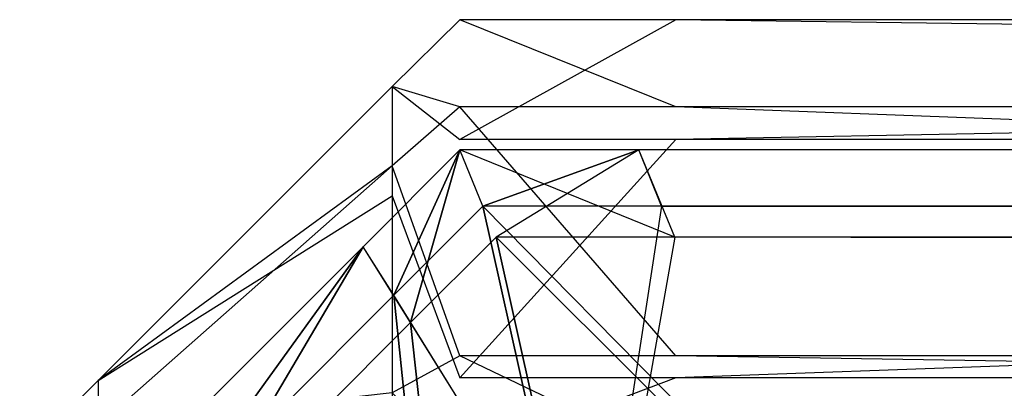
# Model space of a CAD drawing. Extents: x 0 to 0.418, y -0.27 to 0.
# Tile 29 of 70: x 0 to 0.001118, y -0.000419 to 0. Entities that reach past the tile are written whole.
import ezdxf

# ---------------------------------------------------------------- set-up
doc = ezdxf.new("R2010")
doc.units = 0
for name, color, linetype in [('L0_KORPUS_1___REPLACEMTFOREMPTY', 7, 'CONTINUOUS'), ('L1_KORPUS_0___REPLACEMTFOREMPTY', 7, 'CONTINUOUS'), ('L2_SW_OHNE_EMOTION_5___REPLACEM', 7, 'CONTINUOUS')]:
    doc.layers.add(name, color=color, linetype=linetype)

msp = doc.modelspace()

# ---------------------------------------------------------------- linework, layer by layer
at = {"layer": 'L0_KORPUS_1___REPLACEMTFOREMPTY', "color": 8}
for points, invisible_edges in [([(0.0005, -0.000148, 0.0005), (0.000425, -0.000313, 0.000436), (0.00039, -0.000258, 0.0005), (0.0005, -0.000148, 0.0005)], 13), ([(0.00039, -0.000258, 0.000566), (0.0005, -0.000148, 0.0005), (0.00039, -0.000258, 0.0005), (0.00039, -0.000258, 0.000566)], 13), ([(0.0005, -0.000148, 0.0005), (0.00039, -0.000258, 0.000566), (0.0005, -0.000148, 0.000566), (0.0005, -0.000148, 0.0005)], 14), ([(0.00039, -0.000258, 0.007022), (0.0005, -0.000148, 0.000566), (0.00039, -0.000258, 0.000566), (0.00039, -0.000258, 0.007022)], 13), ([(0.0005, -0.000148, 0.000566), (0.00039, -0.000258, 0.007022), (0.0005, -0.000148, 0.007022), (0.0005, -0.000148, 0.000566)], 14), ([(0.000444, -0.000344, 0.007293), (0.0005, -0.000148, 0.007194), (0.00039, -0.000258, 0.007194), (0.000444, -0.000344, 0.007293)], 13), ([(0.00039, -0.000258, 0.007194), (0.0005, -0.000148, 0.007022), (0.00039, -0.000258, 0.007022), (0.00039, -0.000258, 0.007194)], 13), ([(0.0005, -0.000148, 0.007022), (0.00039, -0.000258, 0.007194), (0.0005, -0.000148, 0.007194), (0.0005, -0.000148, 0.007022)], 14), ([(0.000425, -0.000313, 0.000436), (0.0005, -0.000148, 0.0005), (0.000526, -0.000212, 0.000436), (0.000425, -0.000313, 0.000436)], 14), ([(0.0005, -0.000148, 0.007194), (0.000444, -0.000344, 0.007293), (0.000541, -0.000247, 0.007293), (0.0005, -0.000148, 0.007194)], 14), ([(0.000541, -0.000247, 0.007293), (0.000703, -0.000148, 0.007194), (0.0005, -0.000148, 0.007194), (0.000541, -0.000247, 0.007293)], 13), ([(0.0005, -0.000148, 0.007022), (0.000703, -0.000148, 0.000566), (0.0005, -0.000148, 0.000566), (0.0005, -0.000148, 0.007022)], 13), ([(0.000703, -0.000148, 0.000566), (0.0005, -0.000148, 0.007022), (0.000703, -0.000148, 0.007022), (0.000703, -0.000148, 0.000566)], 14), ([(0.0005, -0.000148, 0.007194), (0.000703, -0.000148, 0.007022), (0.0005, -0.000148, 0.007022), (0.0005, -0.000148, 0.007194)], 13), ([(0.000703, -0.000148, 0.007022), (0.0005, -0.000148, 0.007194), (0.000703, -0.000148, 0.007194), (0.000703, -0.000148, 0.007022)], 14), ([(0.0005, -0.000148, 0.000566), (0.000703, -0.000148, 0.0005), (0.0005, -0.000148, 0.0005), (0.0005, -0.000148, 0.000566)], 13), ([(0.000703, -0.000148, 0.0005), (0.0005, -0.000148, 0.000566), (0.000703, -0.000148, 0.000566), (0.000703, -0.000148, 0.0005)], 14), ([(0.000703, -0.000148, 0.0005), (0.000526, -0.000212, 0.000436), (0.0005, -0.000148, 0.0005), (0.000703, -0.000148, 0.0005)], 13), ([(0.000526, -0.000212, 0.000436), (0.000703, -0.000148, 0.0005), (0.000729, -0.000212, 0.000436), (0.000526, -0.000212, 0.000436)], 14), ([(0.000703, -0.000148, 0.007194), (0.000541, -0.000247, 0.007293), (0.000744, -0.000247, 0.007293), (0.000703, -0.000148, 0.007194)], 14), ([(0.000744, -0.000247, 0.007293), (0.209, -0.000148, 0.007194), (0.000703, -0.000148, 0.007194), (0.000744, -0.000247, 0.007293)], 13), ([(0.000703, -0.000148, 0.007022), (0.209, -0.000148, 0.000566), (0.000703, -0.000148, 0.000566), (0.000703, -0.000148, 0.007022)], 13), ([(0.209, -0.000148, 0.000566), (0.000703, -0.000148, 0.007022), (0.209, -0.000148, 0.007022), (0.209, -0.000148, 0.000566)], 14), ([(0.000703, -0.000148, 0.007194), (0.209, -0.000148, 0.007022), (0.000703, -0.000148, 0.007022), (0.000703, -0.000148, 0.007194)], 13), ([(0.209, -0.000148, 0.007022), (0.000703, -0.000148, 0.007194), (0.209, -0.000148, 0.007194), (0.209, -0.000148, 0.007022)], 14), ([(0.209, -0.000148, 0.0005), (0.000729, -0.000212, 0.000436), (0.000703, -0.000148, 0.0005), (0.209, -0.000148, 0.0005)], 13), ([(0.000703, -0.000148, 0.000566), (0.209, -0.000148, 0.0005), (0.000703, -0.000148, 0.0005), (0.000703, -0.000148, 0.000566)], 13), ([(0.209, -0.000148, 0.0005), (0.000703, -0.000148, 0.000566), (0.209, -0.000148, 0.000566), (0.209, -0.000148, 0.0005)], 14), ([(0.000729, -0.000212, 0.000436), (0.209, -0.000148, 0.0005), (0.209, -0.000212, 0.000436), (0.000729, -0.000212, 0.000436)], 14), ([(0.209, -0.000148, 0.007194), (0.000744, -0.000247, 0.007293), (0.209, -0.000247, 0.007293), (0.209, -0.000148, 0.007194)], 14), ([(0.000526, -0.000212, 0.000436), (0.000618, -0.000624, 0.00008), (0.000425, -0.000313, 0.000436), (0.000526, -0.000212, 0.000436)], 13), ([(0.000618, -0.000624, 0.00008), (0.000526, -0.000212, 0.000436), (0.000674, -0.000568, 0.00008), (0.000618, -0.000624, 0.00008)], 14), ([(0.000526, -0.000212, 0.000436), (0.000877, -0.000568, 0.00008), (0.000674, -0.000568, 0.00008), (0.000526, -0.000212, 0.000436)], 13), ([(0.000877, -0.000568, 0.00008), (0.000526, -0.000212, 0.000436), (0.000729, -0.000212, 0.000436), (0.000877, -0.000568, 0.00008)], 14), ([(0.000729, -0.000212, 0.000436), (0.209, -0.000568, 0.00008), (0.000877, -0.000568, 0.00008), (0.000729, -0.000212, 0.000436)], 13), ([(0.209, -0.000568, 0.00008), (0.000729, -0.000212, 0.000436), (0.209, -0.000212, 0.000436), (0.209, -0.000568, 0.00008)], 14), ([(0.00063, -0.000644, 0.007637), (0.000541, -0.000247, 0.007293), (0.000444, -0.000344, 0.007293), (0.00063, -0.000644, 0.007637)], 13), ([(0.000541, -0.000247, 0.007293), (0.00063, -0.000644, 0.007637), (0.000683, -0.000591, 0.007637), (0.000541, -0.000247, 0.007293)], 14), ([(0.000683, -0.000591, 0.007637), (0.000744, -0.000247, 0.007293), (0.000541, -0.000247, 0.007293), (0.000683, -0.000591, 0.007637)], 13), ([(0.000744, -0.000247, 0.007293), (0.000683, -0.000591, 0.007637), (0.000886, -0.000591, 0.007637), (0.000744, -0.000247, 0.007293)], 14), ([(0.000886, -0.000591, 0.007637), (0.209, -0.000247, 0.007293), (0.000744, -0.000247, 0.007293), (0.000886, -0.000591, 0.007637)], 13), ([(0.209, -0.000247, 0.007293), (0.000886, -0.000591, 0.007637), (0.209, -0.000591, 0.007637), (0.209, -0.000247, 0.007293)], 14), ([(0.00039, -0.000258, 0.007194), (0.000102, -0.000546, 0.007022), (0.000102, -0.000546, 0.007194), (0.00039, -0.000258, 0.007194)], 13), ([(0.000102, -0.000546, 0.007022), (0.00039, -0.000258, 0.007194), (0.00039, -0.000258, 0.007022), (0.000102, -0.000546, 0.007022)], 14), ([(0.000189, -0.000599, 0.007293), (0.00039, -0.000258, 0.007194), (0.000102, -0.000546, 0.007194), (0.000189, -0.000599, 0.007293)], 13), ([(0.00039, -0.000258, 0.007022), (0.000102, -0.000546, 0.000566), (0.000102, -0.000546, 0.007022), (0.00039, -0.000258, 0.007022)], 13), ([(0.000102, -0.000546, 0.000566), (0.00039, -0.000258, 0.007022), (0.00039, -0.000258, 0.000566), (0.000102, -0.000546, 0.000566)], 14), ([(0.00039, -0.000258, 0.000566), (0.000102, -0.000546, 0.0005), (0.000102, -0.000546, 0.000566), (0.00039, -0.000258, 0.000566)], 13), ([(0.000102, -0.000546, 0.0005), (0.00039, -0.000258, 0.000566), (0.00039, -0.000258, 0.0005), (0.000102, -0.000546, 0.0005)], 14), ([(0.00039, -0.000258, 0.0005), (0.000158, -0.00058, 0.000436), (0.000102, -0.000546, 0.0005), (0.00039, -0.000258, 0.0005)], 13), ([(0.000158, -0.00058, 0.000436), (0.00039, -0.000258, 0.0005), (0.000425, -0.000313, 0.000436), (0.000158, -0.00058, 0.000436)], 14), ([(0.00039, -0.000258, 0.007194), (0.000189, -0.000599, 0.007293), (0.000444, -0.000344, 0.007293), (0.00039, -0.000258, 0.007194)], 14), ([(0.000425, -0.000313, 0.000436), (0.000472, -0.00077, 0.00008), (0.000158, -0.00058, 0.000436), (0.000425, -0.000313, 0.000436)], 13), ([(0.000472, -0.00077, 0.00008), (0.000425, -0.000313, 0.000436), (0.000618, -0.000624, 0.00008), (0.000472, -0.00077, 0.00008)], 14), ([(0.000492, -0.000783, 0.007637), (0.000444, -0.000344, 0.007293), (0.000189, -0.000599, 0.007293), (0.000492, -0.000783, 0.007637)], 13), ([(0.000444, -0.000344, 0.007293), (0.000492, -0.000783, 0.007637), (0.00063, -0.000644, 0.007637), (0.000444, -0.000344, 0.007293)], 14)]:
    msp.add_3dface(points, dxfattribs=dict(at, invisible_edges=invisible_edges))
at = {"layer": 'L1_KORPUS_0___REPLACEMTFOREMPTY', "color": 8}
for points, invisible_edges in [([(0.000425, -0.000313, 0.355564), (0.0005, -0.000148, 0.3555), (0.00039, -0.000258, 0.3555), (0.000425, -0.000313, 0.355564)], 13), ([(0.00039, -0.000258, 0.3555), (0.0005, -0.000148, 0.355434), (0.00039, -0.000258, 0.355434), (0.00039, -0.000258, 0.3555)], 13), ([(0.0005, -0.000148, 0.355434), (0.00039, -0.000258, 0.3555), (0.0005, -0.000148, 0.3555), (0.0005, -0.000148, 0.355434)], 14), ([(0.00039, -0.000258, 0.355434), (0.0005, -0.000148, 0.348978), (0.00039, -0.000258, 0.348978), (0.00039, -0.000258, 0.355434)], 13), ([(0.0005, -0.000148, 0.348978), (0.00039, -0.000258, 0.355434), (0.0005, -0.000148, 0.355434), (0.0005, -0.000148, 0.348978)], 14), ([(0.0005, -0.000148, 0.348806), (0.000444, -0.000344, 0.348707), (0.00039, -0.000258, 0.348806), (0.0005, -0.000148, 0.348806)], 13), ([(0.00039, -0.000258, 0.348978), (0.0005, -0.000148, 0.348806), (0.00039, -0.000258, 0.348806), (0.00039, -0.000258, 0.348978)], 13), ([(0.0005, -0.000148, 0.348806), (0.00039, -0.000258, 0.348978), (0.0005, -0.000148, 0.348978), (0.0005, -0.000148, 0.348806)], 14), ([(0.0005, -0.000148, 0.3555), (0.000425, -0.000313, 0.355564), (0.000526, -0.000212, 0.355564), (0.0005, -0.000148, 0.3555)], 14), ([(0.000444, -0.000344, 0.348707), (0.0005, -0.000148, 0.348806), (0.000541, -0.000247, 0.348707), (0.000444, -0.000344, 0.348707)], 14), ([(0.0005, -0.000148, 0.348806), (0.000744, -0.000247, 0.348707), (0.000541, -0.000247, 0.348707), (0.0005, -0.000148, 0.348806)], 13), ([(0.000744, -0.000247, 0.348707), (0.0005, -0.000148, 0.348806), (0.000703, -0.000148, 0.348806), (0.000744, -0.000247, 0.348707)], 14), ([(0.0005, -0.000148, 0.355434), (0.000703, -0.000148, 0.348978), (0.0005, -0.000148, 0.348978), (0.0005, -0.000148, 0.355434)], 13), ([(0.000703, -0.000148, 0.348978), (0.0005, -0.000148, 0.355434), (0.000703, -0.000148, 0.355434), (0.000703, -0.000148, 0.348978)], 14), ([(0.0005, -0.000148, 0.348978), (0.000703, -0.000148, 0.348806), (0.0005, -0.000148, 0.348806), (0.0005, -0.000148, 0.348978)], 13), ([(0.000703, -0.000148, 0.348806), (0.0005, -0.000148, 0.348978), (0.000703, -0.000148, 0.348978), (0.000703, -0.000148, 0.348806)], 14), ([(0.0005, -0.000148, 0.3555), (0.000703, -0.000148, 0.355434), (0.0005, -0.000148, 0.355434), (0.0005, -0.000148, 0.3555)], 13), ([(0.000703, -0.000148, 0.355434), (0.0005, -0.000148, 0.3555), (0.000703, -0.000148, 0.3555), (0.000703, -0.000148, 0.355434)], 14), ([(0.000526, -0.000212, 0.355564), (0.000703, -0.000148, 0.3555), (0.0005, -0.000148, 0.3555), (0.000526, -0.000212, 0.355564)], 13), ([(0.000703, -0.000148, 0.3555), (0.000526, -0.000212, 0.355564), (0.000729, -0.000212, 0.355564), (0.000703, -0.000148, 0.3555)], 14), ([(0.209, -0.000148, 0.348806), (0.000744, -0.000247, 0.348707), (0.000703, -0.000148, 0.348806), (0.209, -0.000148, 0.348806)], 13), ([(0.000703, -0.000148, 0.348978), (0.209, -0.000148, 0.355434), (0.209, -0.000148, 0.348978), (0.000703, -0.000148, 0.348978)], 13), ([(0.209, -0.000148, 0.355434), (0.000703, -0.000148, 0.348978), (0.000703, -0.000148, 0.355434), (0.209, -0.000148, 0.355434)], 14), ([(0.000703, -0.000148, 0.348806), (0.209, -0.000148, 0.348978), (0.209, -0.000148, 0.348806), (0.000703, -0.000148, 0.348806)], 13), ([(0.209, -0.000148, 0.348978), (0.000703, -0.000148, 0.348806), (0.000703, -0.000148, 0.348978), (0.209, -0.000148, 0.348978)], 14), ([(0.000729, -0.000212, 0.355564), (0.209, -0.000148, 0.3555), (0.000703, -0.000148, 0.3555), (0.000729, -0.000212, 0.355564)], 13), ([(0.000703, -0.000148, 0.355434), (0.209, -0.000148, 0.3555), (0.209, -0.000148, 0.355434), (0.000703, -0.000148, 0.355434)], 13), ([(0.209, -0.000148, 0.3555), (0.000703, -0.000148, 0.355434), (0.000703, -0.000148, 0.3555), (0.209, -0.000148, 0.3555)], 14), ([(0.209, -0.000148, 0.3555), (0.000729, -0.000212, 0.355564), (0.209, -0.000212, 0.355564), (0.209, -0.000148, 0.3555)], 14), ([(0.000744, -0.000247, 0.348707), (0.209, -0.000148, 0.348806), (0.209, -0.000247, 0.348707), (0.000744, -0.000247, 0.348707)], 14), ([(0.000618, -0.000624, 0.35592), (0.000526, -0.000212, 0.355564), (0.000425, -0.000313, 0.355564), (0.000618, -0.000624, 0.35592)], 13), ([(0.000526, -0.000212, 0.355564), (0.000618, -0.000624, 0.35592), (0.000674, -0.000568, 0.35592), (0.000526, -0.000212, 0.355564)], 14), ([(0.000674, -0.000568, 0.35592), (0.000729, -0.000212, 0.355564), (0.000526, -0.000212, 0.355564), (0.000674, -0.000568, 0.35592)], 13), ([(0.000729, -0.000212, 0.355564), (0.000674, -0.000568, 0.35592), (0.000877, -0.000568, 0.35592), (0.000729, -0.000212, 0.355564)], 14), ([(0.000729, -0.000212, 0.355564), (0.209, -0.000568, 0.35592), (0.209, -0.000212, 0.355564), (0.000729, -0.000212, 0.355564)], 13), ([(0.209, -0.000568, 0.35592), (0.000729, -0.000212, 0.355564), (0.000877, -0.000568, 0.35592), (0.209, -0.000568, 0.35592)], 14), ([(0.000541, -0.000247, 0.348707), (0.00063, -0.000644, 0.348363), (0.000444, -0.000344, 0.348707), (0.000541, -0.000247, 0.348707)], 13), ([(0.00063, -0.000644, 0.348363), (0.000541, -0.000247, 0.348707), (0.000683, -0.000591, 0.348363), (0.00063, -0.000644, 0.348363)], 14), ([(0.000541, -0.000247, 0.348707), (0.000886, -0.000591, 0.348363), (0.000683, -0.000591, 0.348363), (0.000541, -0.000247, 0.348707)], 13), ([(0.000886, -0.000591, 0.348363), (0.000541, -0.000247, 0.348707), (0.000744, -0.000247, 0.348707), (0.000886, -0.000591, 0.348363)], 14), ([(0.000744, -0.000247, 0.348707), (0.209, -0.000591, 0.348363), (0.000886, -0.000591, 0.348363), (0.000744, -0.000247, 0.348707)], 13), ([(0.209, -0.000591, 0.348363), (0.000744, -0.000247, 0.348707), (0.209, -0.000247, 0.348707), (0.209, -0.000591, 0.348363)], 14), ([(0.00039, -0.000258, 0.348978), (0.000102, -0.000546, 0.348806), (0.000102, -0.000546, 0.348978), (0.00039, -0.000258, 0.348978)], 13), ([(0.000102, -0.000546, 0.348806), (0.00039, -0.000258, 0.348978), (0.00039, -0.000258, 0.348806), (0.000102, -0.000546, 0.348806)], 14), ([(0.00039, -0.000258, 0.348806), (0.000189, -0.000599, 0.348707), (0.000102, -0.000546, 0.348806), (0.00039, -0.000258, 0.348806)], 13), ([(0.00039, -0.000258, 0.355434), (0.000102, -0.000546, 0.348978), (0.000102, -0.000546, 0.355434), (0.00039, -0.000258, 0.355434)], 13), ([(0.000102, -0.000546, 0.348978), (0.00039, -0.000258, 0.355434), (0.00039, -0.000258, 0.348978), (0.000102, -0.000546, 0.348978)], 14), ([(0.00039, -0.000258, 0.3555), (0.000102, -0.000546, 0.355434), (0.000102, -0.000546, 0.3555), (0.00039, -0.000258, 0.3555)], 13), ([(0.000102, -0.000546, 0.355434), (0.00039, -0.000258, 0.3555), (0.00039, -0.000258, 0.355434), (0.000102, -0.000546, 0.355434)], 14), ([(0.000158, -0.00058, 0.355564), (0.00039, -0.000258, 0.3555), (0.000102, -0.000546, 0.3555), (0.000158, -0.00058, 0.355564)], 13), ([(0.00039, -0.000258, 0.3555), (0.000158, -0.00058, 0.355564), (0.000425, -0.000313, 0.355564), (0.00039, -0.000258, 0.3555)], 14), ([(0.000189, -0.000599, 0.348707), (0.00039, -0.000258, 0.348806), (0.000444, -0.000344, 0.348707), (0.000189, -0.000599, 0.348707)], 14), ([(0.000472, -0.00077, 0.35592), (0.000425, -0.000313, 0.355564), (0.000158, -0.00058, 0.355564), (0.000472, -0.00077, 0.35592)], 13), ([(0.000425, -0.000313, 0.355564), (0.000472, -0.00077, 0.35592), (0.000618, -0.000624, 0.35592), (0.000425, -0.000313, 0.355564)], 14), ([(0.000444, -0.000344, 0.348707), (0.000492, -0.000783, 0.348363), (0.000189, -0.000599, 0.348707), (0.000444, -0.000344, 0.348707)], 13), ([(0.000492, -0.000783, 0.348363), (0.000444, -0.000344, 0.348707), (0.00063, -0.000644, 0.348363), (0.000492, -0.000783, 0.348363)], 14)]:
    msp.add_3dface(points, dxfattribs=dict(at, invisible_edges=invisible_edges))
at = {"layer": 'L2_SW_OHNE_EMOTION_5___REPLACEM', "color": 8}
for points, invisible_edges in [([(0.000423, -0.000076, 0.347777), (0.0005, -0.000136, 0.347945), (0.0005, 0, 0.347808), (0.000423, -0.000076, 0.347777)], 14), ([(0.000423, -0.000076, 0.008478), (0.0005, 0, 0.347537), (0.0005, 0, 0.008446), (0.000423, -0.000076, 0.008478)], 13), ([(0.0005, 0, 0.347537), (0.000423, -0.000076, 0.008478), (0.000423, -0.000076, 0.347506), (0.0005, 0, 0.347537)], 14), ([(0.000423, -0.000076, 0.347777), (0.0005, 0, 0.347537), (0.000423, -0.000076, 0.347506), (0.000423, -0.000076, 0.347777)], 13), ([(0.0005, 0, 0.347537), (0.000423, -0.000076, 0.347777), (0.0005, 0, 0.347808), (0.0005, 0, 0.347537)], 14), ([(0.000423, -0.000076, 0.008227), (0.0005, 0, 0.008446), (0.0005, 0, 0.008196), (0.000423, -0.000076, 0.008227)], 13), ([(0.0005, 0, 0.008446), (0.000423, -0.000076, 0.008227), (0.000423, -0.000076, 0.008478), (0.0005, 0, 0.008446)], 14), ([(0.0005, -0.000099, 0.008096), (0.000423, -0.000076, 0.008227), (0.0005, 0, 0.008196), (0.0005, -0.000099, 0.008096)], 14), ([(0.0005, 0, 0.008446), (0.000745, 0, 0.008196), (0.0005, 0, 0.008196), (0.0005, 0, 0.008446)], 13), ([(0.000745, 0, 0.008196), (0.0005, 0, 0.008446), (0.000745, 0, 0.008446), (0.000745, 0, 0.008196)], 14), ([(0.0005, 0, 0.347537), (0.000745, 0, 0.008446), (0.0005, 0, 0.008446), (0.0005, 0, 0.347537)], 13), ([(0.000745, 0, 0.008446), (0.0005, 0, 0.347537), (0.000745, 0, 0.347537), (0.000745, 0, 0.008446)], 14), ([(0.0005, 0, 0.347808), (0.000745, 0, 0.347537), (0.0005, 0, 0.347537), (0.0005, 0, 0.347808)], 13), ([(0.000745, 0, 0.347537), (0.0005, 0, 0.347808), (0.000745, 0, 0.347808), (0.000745, 0, 0.347537)], 14), ([(0.0005, -0.000136, 0.347945), (0.000745, 0, 0.347808), (0.0005, 0, 0.347808), (0.0005, -0.000136, 0.347945)], 13), ([(0.000745, 0, 0.347808), (0.0005, -0.000136, 0.347945), (0.000745, -0.000136, 0.347945), (0.000745, 0, 0.347808)], 14), ([(0.0005, 0, 0.008196), (0.000745, -0.000099, 0.008096), (0.0005, -0.000099, 0.008096), (0.0005, 0, 0.008196)], 13), ([(0.000745, -0.000099, 0.008096), (0.0005, 0, 0.008196), (0.000745, 0, 0.008196), (0.000745, -0.000099, 0.008096)], 14), ([(0.000745, 0, 0.008196), (0.008107, -0.000099, 0.008096), (0.000745, -0.000099, 0.008096), (0.000745, 0, 0.008196)], 13), ([(0.008107, -0.000099, 0.008096), (0.000745, 0, 0.008196), (0.008107, 0, 0.008196), (0.008107, -0.000099, 0.008096)], 14), ([(0.000745, -0.000136, 0.347945), (0.008107, 0, 0.347808), (0.000745, 0, 0.347808), (0.000745, -0.000136, 0.347945)], 13), ([(0.008107, 0, 0.347808), (0.000745, -0.000136, 0.347945), (0.008107, -0.000136, 0.347945), (0.008107, 0, 0.347808)], 14), ([(0.000745, 0, 0.347808), (0.008107, 0, 0.347537), (0.000745, 0, 0.347537), (0.000745, 0, 0.347808)], 13), ([(0.008107, 0, 0.347537), (0.000745, 0, 0.347808), (0.008107, 0, 0.347808), (0.008107, 0, 0.347537)], 14), ([(0.000745, 0, 0.347537), (0.008107, 0, 0.008446), (0.000745, 0, 0.008446), (0.000745, 0, 0.347537)], 13), ([(0.008107, 0, 0.008446), (0.000745, 0, 0.347537), (0.008107, 0, 0.347537), (0.008107, 0, 0.008446)], 14), ([(0.000745, 0, 0.008446), (0.008107, 0, 0.008196), (0.000745, 0, 0.008196), (0.000745, 0, 0.008446)], 13), ([(0.008107, 0, 0.008196), (0.000745, 0, 0.008446), (0.008107, 0, 0.008446), (0.008107, 0, 0.008196)], 14), ([(0.000089, -0.00041, 0.347638), (0.000423, -0.0002, 0.347901), (0.000423, -0.000076, 0.347777), (0.000089, -0.00041, 0.347638)], 14), ([(0.000423, -0.000166, 0.008137), (0.000089, -0.00041, 0.008366), (0.000423, -0.000076, 0.008227), (0.000423, -0.000166, 0.008137)], 14), ([(0.000089, -0.00041, 0.008366), (0.000423, -0.000076, 0.008478), (0.000423, -0.000076, 0.008227), (0.000089, -0.00041, 0.008366)], 13), ([(0.000423, -0.000076, 0.008478), (0.000089, -0.00041, 0.008366), (0.000089, -0.00041, 0.008616), (0.000423, -0.000076, 0.008478)], 14), ([(0.000089, -0.00041, 0.347638), (0.000423, -0.000076, 0.347506), (0.000089, -0.00041, 0.347367), (0.000089, -0.00041, 0.347638)], 13), ([(0.000423, -0.000076, 0.347506), (0.000089, -0.00041, 0.347638), (0.000423, -0.000076, 0.347777), (0.000423, -0.000076, 0.347506)], 14), ([(0.000089, -0.00041, 0.008616), (0.000423, -0.000076, 0.347506), (0.000423, -0.000076, 0.008478), (0.000089, -0.00041, 0.008616)], 13), ([(0.000423, -0.000076, 0.347506), (0.000089, -0.00041, 0.008616), (0.000089, -0.00041, 0.347367), (0.000423, -0.000076, 0.347506)], 14), ([(0.0005, -0.000136, 0.347945), (0.000423, -0.000076, 0.347777), (0.000423, -0.0002, 0.347901), (0.0005, -0.000136, 0.347945)], 13), ([(0.000423, -0.000076, 0.008227), (0.0005, -0.000099, 0.008096), (0.000423, -0.000166, 0.008137), (0.000423, -0.000076, 0.008227)], 13), ([(0.0005, -0.000382, 0.007813), (0.000423, -0.000166, 0.008137), (0.0005, -0.000099, 0.008096), (0.0005, -0.000382, 0.007813)], 14), ([(0.0005, -0.000099, 0.008096), (0.000745, -0.000382, 0.007813), (0.0005, -0.000382, 0.007813), (0.0005, -0.000099, 0.008096)], 13), ([(0.000745, -0.000382, 0.007813), (0.0005, -0.000099, 0.008096), (0.000745, -0.000099, 0.008096), (0.000745, -0.000382, 0.007813)], 14), ([(0.000745, -0.000099, 0.008096), (0.008107, -0.000382, 0.007813), (0.000745, -0.000382, 0.007813), (0.000745, -0.000099, 0.008096)], 13), ([(0.008107, -0.000382, 0.007813), (0.000745, -0.000099, 0.008096), (0.008107, -0.000099, 0.008096), (0.008107, -0.000382, 0.007813)], 14), ([(0.000423, -0.0002, 0.347901), (0.0005, -0.000407, 0.348217), (0.0005, -0.000136, 0.347945), (0.000423, -0.0002, 0.347901)], 14), ([(0.0005, -0.000407, 0.348217), (0.000745, -0.000136, 0.347945), (0.0005, -0.000136, 0.347945), (0.0005, -0.000407, 0.348217)], 13), ([(0.000745, -0.000136, 0.347945), (0.0005, -0.000407, 0.348217), (0.000745, -0.000407, 0.348217), (0.000745, -0.000136, 0.347945)], 14), ([(0.000745, -0.000407, 0.348217), (0.008107, -0.000136, 0.347945), (0.000745, -0.000136, 0.347945), (0.000745, -0.000407, 0.348217)], 13), ([(0.008107, -0.000136, 0.347945), (0.000745, -0.000407, 0.348217), (0.008107, -0.000407, 0.348217), (0.008107, -0.000136, 0.347945)], 14), ([(0.000423, -0.000424, 0.007879), (0.000089, -0.000461, 0.008314), (0.000423, -0.000166, 0.008137), (0.000423, -0.000424, 0.007879)], 14), ([(0.000089, -0.00041, 0.008366), (0.000423, -0.000166, 0.008137), (0.000089, -0.000461, 0.008314), (0.000089, -0.00041, 0.008366)], 13), ([(0.000423, -0.000166, 0.008137), (0.0005, -0.000382, 0.007813), (0.000423, -0.000424, 0.007879), (0.000423, -0.000166, 0.008137)], 13), ([(0.000423, -0.0002, 0.347901), (0.000089, -0.00041, 0.347638), (0.000089, -0.000481, 0.347709), (0.000423, -0.0002, 0.347901)], 13), ([(0.000089, -0.000481, 0.347709), (0.000423, -0.000447, 0.348149), (0.000423, -0.0002, 0.347901), (0.000089, -0.000481, 0.347709)], 14), ([(0.0005, -0.000407, 0.348217), (0.000423, -0.0002, 0.347901), (0.000423, -0.000447, 0.348149), (0.0005, -0.000407, 0.348217)], 13), ([(0.0005, -0.000499, 0.007696), (0.000423, -0.000424, 0.007879), (0.0005, -0.000382, 0.007813), (0.0005, -0.000499, 0.007696)], 14), ([(0.0005, -0.000382, 0.007813), (0.000745, -0.000499, 0.007696), (0.0005, -0.000499, 0.007696), (0.0005, -0.000382, 0.007813)], 13), ([(0.000745, -0.000499, 0.007696), (0.0005, -0.000382, 0.007813), (0.000745, -0.000382, 0.007813), (0.000745, -0.000499, 0.007696)], 14), ([(0.000745, -0.000382, 0.007813), (0.008107, -0.000499, 0.007696), (0.000745, -0.000499, 0.007696), (0.000745, -0.000382, 0.007813)], 13), ([(0.008107, -0.000499, 0.007696), (0.000745, -0.000382, 0.007813), (0.008107, -0.000382, 0.007813), (0.008107, -0.000499, 0.007696)], 14), ([(0, -0.000499, 0.347601), (0.000089, -0.000481, 0.347709), (0.000089, -0.00041, 0.347638), (0, -0.000499, 0.347601)], 14), ([(0.000089, -0.000461, 0.008314), (0, -0.000499, 0.008403), (0.000089, -0.00041, 0.008366), (0.000089, -0.000461, 0.008314)], 14), ([(0, -0.000499, 0.008653), (0.000089, -0.00041, 0.347367), (0.000089, -0.00041, 0.008616), (0, -0.000499, 0.008653)], 13), ([(0.000089, -0.00041, 0.347367), (0, -0.000499, 0.008653), (0, -0.000499, 0.34733), (0.000089, -0.00041, 0.347367)], 14), ([(0, -0.000499, 0.347601), (0.000089, -0.00041, 0.347367), (0, -0.000499, 0.34733), (0, -0.000499, 0.347601)], 13), ([(0.000089, -0.00041, 0.347367), (0, -0.000499, 0.347601), (0.000089, -0.00041, 0.347638), (0.000089, -0.00041, 0.347367)], 14), ([(0, -0.000499, 0.008403), (0.000089, -0.00041, 0.008616), (0.000089, -0.00041, 0.008366), (0, -0.000499, 0.008403)], 13), ([(0.000089, -0.00041, 0.008616), (0, -0.000499, 0.008403), (0, -0.000499, 0.008653), (0.000089, -0.00041, 0.008616)], 14), ([(0.000423, -0.000447, 0.348149), (0.0005, -0.000499, 0.348308), (0.0005, -0.000407, 0.348217), (0.000423, -0.000447, 0.348149)], 14), ([(0.0005, -0.000499, 0.348308), (0.000745, -0.000407, 0.348217), (0.0005, -0.000407, 0.348217), (0.0005, -0.000499, 0.348308)], 13), ([(0.000745, -0.000407, 0.348217), (0.0005, -0.000499, 0.348308), (0.000745, -0.000499, 0.348308), (0.000745, -0.000407, 0.348217)], 14), ([(0.000745, -0.000499, 0.348308), (0.008107, -0.000407, 0.348217), (0.000745, -0.000407, 0.348217), (0.000745, -0.000499, 0.348308)], 13), ([(0.008107, -0.000407, 0.348217), (0.000745, -0.000499, 0.348308), (0.008107, -0.000499, 0.348308), (0.008107, -0.000407, 0.348217)], 14)]:
    msp.add_3dface(points, dxfattribs=dict(at, invisible_edges=invisible_edges))

doc.saveas('drawing.dxf')
